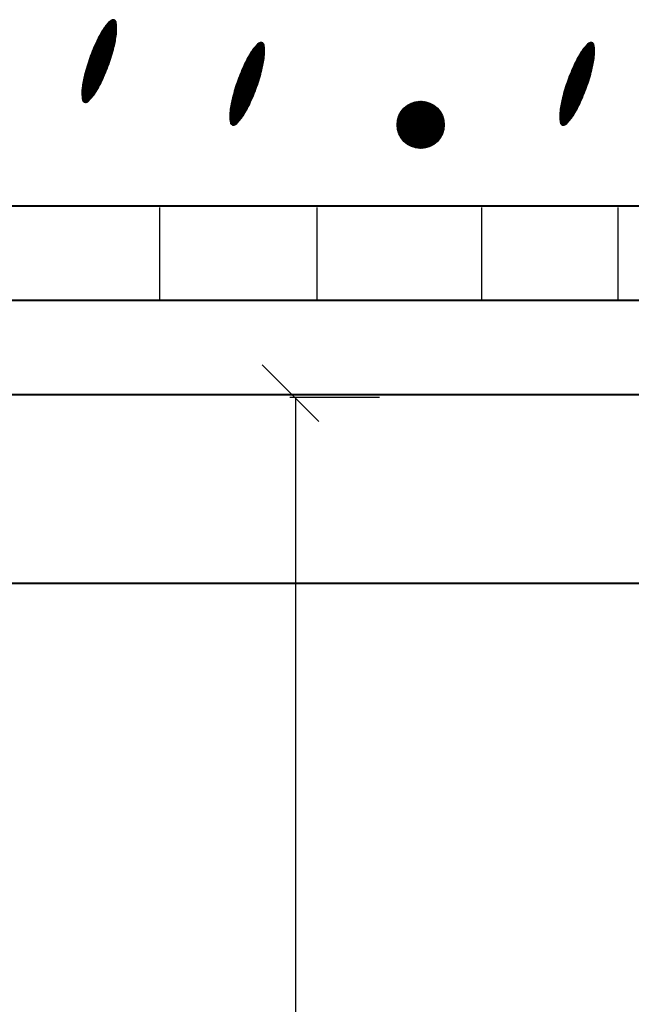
# Model space of a CAD drawing. Header units: millimetres. Extents: x -3143211 to -2549809, y 1060331 to 1394375.
# Tile 72 of 145: x -3021995 to -3020128, y 1103259 to 1106266. Entities that reach past the tile are written whole.
import ezdxf

# ---------------------------------------------------------------- set-up
doc = ezdxf.new("R2010")
doc.units = ezdxf.units.MM
doc.layers.add('8', color=2, linetype='Continuous')
doc.layers.add('размер', color=34, linetype='Continuous')

msp = doc.modelspace()

# ---------------------------------------------------------------- linework, layer by layer
at = {"color": 188}
for p, q in [((-3021699.41784, 1106246.62137), (-3021720.83459, 1106259.46315)), ((-3021699.60838, 1106248.83441), (-3021719.478, 1106260.7485)), ((-3021699.83952, 1106251.07179), (-3021718.09754, 1106262.01954)), ((-3021700.11286, 1106253.33447), (-3021716.69092, 1106263.2749)), ((-3021700.43013, 1106255.62349), (-3021715.05781, 1106264.39445)), ((-3021700.81265, 1106257.95164), (-3021712.96742, 1106265.23981)), ((-3021701.88338, 1106260.69245), (-3021710.04538, 1106265.5865)), ((-3021702.39741, 1106204.33348), (-3021744.25412, 1106229.43133)), ((-3021702.06991, 1106206.23589), (-3021743.3171, 1106230.96826)), ((-3021701.7536, 1106208.14501), (-3021742.37103, 1106232.49977)), ((-3021701.44857, 1106210.06089), (-3021741.41591, 1106234.02586)), ((-3021701.15489, 1106211.98359), (-3021740.45171, 1106235.54649)), ((-3021700.87267, 1106213.91315), (-3021739.47136, 1106237.05745)), ((-3021700.60199, 1106215.84963), (-3021738.46975, 1106238.55565)), ((-3021700.34294, 1106217.79309), (-3021737.44684, 1106240.04109)), ((-3021700.09563, 1106219.74358), (-3021736.40257, 1106241.51372)), ((-3021699.86146, 1106221.70195), (-3021735.33688, 1106242.9735)), ((-3021699.65258, 1106223.67549), (-3021734.24969, 1106244.42039)), ((-3021699.47242, 1106225.66625), (-3021733.14089, 1106245.85432)), ((-3021699.32162, 1106227.67461), (-3021732.01039, 1106247.27524)), ((-3021699.20088, 1106229.70099), (-3021730.85807, 1106248.68308)), ((-3021699.11091, 1106231.74584), (-3021729.68379, 1106250.07775)), ((-3021699.05253, 1106233.80962), (-3021728.4874, 1106251.45916)), ((-3021699.02658, 1106235.89284), (-3021727.26874, 1106252.82722)), ((-3021699.03396, 1106237.99605), (-3021726.02763, 1106254.18182)), ((-3021699.07568, 1106240.11985), (-3021724.76388, 1106255.52285)), ((-3021699.15278, 1106242.26486), (-3021723.47728, 1106256.85017)), ((-3021699.26642, 1106244.43179), (-3021722.1676, 1106258.16365)), ((-3021710.53966, 1106169.33876), (-3021760.33692, 1106199.19788)), ((-3021710.04267, 1106171.13955), (-3021759.57133, 1106200.83761)), ((-3021709.55099, 1106172.94352), (-3021758.79775, 1106202.47255)), ((-3021709.06464, 1106174.75068), (-3021758.01502, 1106204.10199)), ((-3021708.58363, 1106176.56105), (-3021757.22313, 1106205.72595)), ((-3021708.10798, 1106178.37462), (-3021756.42211, 1106207.34443)), ((-3021707.6377, 1106180.19142), (-3021755.61197, 1106208.95745)), ((-3021707.1729, 1106182.01151), (-3021754.79271, 1106210.56499)), ((-3021706.71684, 1106183.83683), (-3021753.96436, 1106212.16709)), ((-3021706.27113, 1106185.66836), (-3021753.12691, 1106213.76373)), ((-3021705.83584, 1106187.50614), (-3021752.28039, 1106215.35493)), ((-3021705.41101, 1106189.35019), (-3021751.4248, 1106216.94069)), ((-3021704.99672, 1106191.20057), (-3021750.56014, 1106218.52101)), ((-3021704.59304, 1106193.05729), (-3021749.68642, 1106220.0959)), ((-3021704.20002, 1106194.92042), (-3021748.80365, 1106221.66537)), ((-3021703.81774, 1106196.78998), (-3021747.91183, 1106223.2294)), ((-3021703.44626, 1106198.66603), (-3021747.01097, 1106224.78802)), ((-3021703.08566, 1106200.54859), (-3021746.10106, 1106226.34121)), ((-3021702.73602, 1106202.43773), (-3021745.18211, 1106227.88898)), ((-3021720.37874, 1106137.46028), (-3021773.28473, 1106169.18343)), ((-3021719.78834, 1106139.20506), (-3021772.60698, 1106170.87583)), ((-3021719.20303, 1106140.95288), (-3021771.9243, 1106172.56528)), ((-3021718.62283, 1106142.70377), (-3021771.23671, 1106174.25177)), ((-3021718.04773, 1106144.45772), (-3021770.5442, 1106175.93532)), ((-3021717.47776, 1106146.21474), (-3021769.84679, 1106177.61593)), ((-3021716.91292, 1106147.97484), (-3021769.14448, 1106179.2936)), ((-3021716.35323, 1106149.73803), (-3021768.43728, 1106180.96834)), ((-3021715.79869, 1106151.5043), (-3021767.72519, 1106182.64014)), ((-3021715.24933, 1106153.27368), (-3021767.00823, 1106184.30903)), ((-3021714.70514, 1106155.04616), (-3021766.28639, 1106185.97499)), ((-3021714.16615, 1106156.82176), (-3021765.55968, 1106187.63803)), ((-3021713.63236, 1106158.60048), (-3021764.82811, 1106189.29815)), ((-3021713.10379, 1106160.38233), (-3021764.09169, 1106190.95537)), ((-3021712.58045, 1106162.16731), (-3021763.35041, 1106192.60968)), ((-3021712.06235, 1106163.95544), (-3021762.60429, 1106194.26108)), ((-3021711.54951, 1106165.74672), (-3021761.85334, 1106195.90958)), ((-3021711.04194, 1106167.54116), (-3021761.09754, 1106197.55518)), ((-3021249.162, 1106146.48195), (-3021287.02976, 1106169.18798)), ((-3021248.90296, 1106148.42541), (-3021286.00685, 1106170.67341)), ((-3021248.65564, 1106150.3759), (-3021284.96258, 1106172.14604)), ((-3021248.42147, 1106152.33427), (-3021283.89689, 1106173.60582)), ((-3021248.21259, 1106154.30781), (-3021282.8097, 1106175.05271)), ((-3021248.03243, 1106156.29857), (-3021281.7009, 1106176.48665)), ((-3021247.88163, 1106158.30694), (-3021280.5704, 1106177.90757)), ((-3021247.76089, 1106160.33332), (-3021279.41808, 1106179.3154)), ((-3021247.67093, 1106162.37816), (-3021278.2438, 1106180.71007)), ((-3021247.61254, 1106164.44194), (-3021277.04741, 1106182.09149)), ((-3021247.58659, 1106166.52516), (-3021275.82875, 1106183.45955)), ((-3021247.59397, 1106168.62838), (-3021274.58764, 1106184.81415)), ((-3021247.63569, 1106170.75217), (-3021273.32389, 1106186.15517)), ((-3021247.71279, 1106172.89719), (-3021272.03729, 1106187.48249)), ((-3021247.82643, 1106175.06411), (-3021270.72761, 1106188.79597)), ((-3021247.97785, 1106177.25369), (-3021269.3946, 1106190.09547)), ((-3021248.16839, 1106179.46673), (-3021268.03801, 1106191.38083)), ((-3021248.39954, 1106181.70411), (-3021266.65755, 1106192.65187)), ((-3021248.67287, 1106183.96679), (-3021265.25093, 1106193.90722)), ((-3021248.99014, 1106186.25582), (-3021263.61782, 1106195.02677)), ((-3021249.37266, 1106188.58396), (-3021261.52743, 1106195.87213)), ((-3021250.44339, 1106191.32477), (-3021258.60539, 1106196.21882)), ((-3020242.10437, 1106146.48195), (-3020279.97213, 1106169.18798)), ((-3020241.84532, 1106148.42541), (-3020278.94922, 1106170.67341)), ((-3020241.59801, 1106150.3759), (-3020277.90495, 1106172.14604)), ((-3020241.36383, 1106152.33427), (-3020276.83926, 1106173.60582)), ((-3020241.15495, 1106154.30781), (-3020275.75206, 1106175.05271)), ((-3020240.9748, 1106156.29857), (-3020274.64327, 1106176.48665)), ((-3020240.824, 1106158.30694), (-3020273.51277, 1106177.90757)), ((-3020240.70325, 1106160.33332), (-3020272.36045, 1106179.3154)), ((-3020240.61329, 1106162.37816), (-3020271.18616, 1106180.71007)), ((-3020240.55491, 1106164.44194), (-3020269.98977, 1106182.09149)), ((-3020240.52895, 1106166.52516), (-3020268.77111, 1106183.45955)), ((-3020240.53634, 1106168.62838), (-3020267.53, 1106184.81415)), ((-3020240.57805, 1106170.75217), (-3020266.26625, 1106186.15517)), ((-3020240.65515, 1106172.89719), (-3020264.97965, 1106187.48249)), ((-3020240.76879, 1106175.06411), (-3020263.66997, 1106188.79597)), ((-3020240.92021, 1106177.25369), (-3020262.33697, 1106190.09547)), ((-3020241.11076, 1106179.46673), (-3020260.98038, 1106191.38083)), ((-3020241.3419, 1106181.70411), (-3020259.59991, 1106192.65187)), ((-3020241.61523, 1106183.96679), (-3020258.1933, 1106193.90722)), ((-3020241.9325, 1106186.25582), (-3020256.56019, 1106195.02677)), ((-3020242.31502, 1106188.58396), (-3020254.4698, 1106195.87213)), ((-3020243.38576, 1106191.32477), (-3020251.54776, 1106196.21882)), ((-3021731.18495, 1106108.26049), (-3021784.04485, 1106139.95601)), ((-3021730.50946, 1106109.95424), (-3021783.45213, 1106141.69939)), ((-3021729.83891, 1106111.65096), (-3021782.85432, 1106143.43972)), ((-3021729.17331, 1106113.35063), (-3021782.25146, 1106145.17702)), ((-3021728.51265, 1106115.05328), (-3021781.64353, 1106146.91129)), ((-3021727.85696, 1106116.75891), (-3021781.03056, 1106148.64253)), ((-3021727.20624, 1106118.46751), (-3021780.41256, 1106150.37075)), ((-3021726.56049, 1106120.1791), (-3021779.78953, 1106152.09595)), ((-3021725.91974, 1106121.89367), (-3021779.16148, 1106153.81815)), ((-3021725.28397, 1106123.61125), (-3021778.52843, 1106155.53735)), ((-3021724.65321, 1106125.33182), (-3021777.89037, 1106157.25355)), ((-3021724.02746, 1106127.05539), (-3021777.24733, 1106158.96675)), ((-3021723.40673, 1106128.78198), (-3021776.5993, 1106160.67697)), ((-3021722.79103, 1106130.51159), (-3021775.9463, 1106162.38421)), ((-3021722.18038, 1106132.24421), (-3021775.28833, 1106164.08847)), ((-3021721.57477, 1106133.97987), (-3021774.62541, 1106165.78976)), ((-3021720.97422, 1106135.71856), (-3021773.95754, 1106167.48808)), ((-3021256.19771, 1106110.82374), (-3021304.17198, 1106139.58977)), ((-3021255.73291, 1106112.64383), (-3021303.35272, 1106141.19732)), ((-3021255.27685, 1106114.46915), (-3021302.52437, 1106142.79941)), ((-3021254.83114, 1106116.30069), (-3021301.68693, 1106144.39605)), ((-3021254.39585, 1106118.13846), (-3021300.8404, 1106145.98725)), ((-3021253.97102, 1106119.98252), (-3021299.98481, 1106147.57301)), ((-3021253.55674, 1106121.83289), (-3021299.12015, 1106149.15333)), ((-3021253.15305, 1106123.68962), (-3021298.24643, 1106150.72823)), ((-3021252.76003, 1106125.55274), (-3021297.36366, 1106152.29769)), ((-3021252.37775, 1106127.42231), (-3021296.47184, 1106153.86173)), ((-3021252.00627, 1106129.29835), (-3021295.57098, 1106155.42034)), ((-3021251.64568, 1106131.18092), (-3021294.66107, 1106156.97354)), ((-3021251.29603, 1106133.07005), (-3021293.74212, 1106158.52131)), ((-3021250.95742, 1106134.9658), (-3021292.81414, 1106160.06366)), ((-3021250.62992, 1106136.86821), (-3021291.87711, 1106161.60059)), ((-3021250.31361, 1106138.77733), (-3021290.93104, 1106163.1321)), ((-3021250.00858, 1106140.69321), (-3021289.97593, 1106164.65818)), ((-3021249.71491, 1106142.61591), (-3021289.01172, 1106166.17882)), ((-3021249.43268, 1106144.54547), (-3021288.03137, 1106167.68977)), ((-3020249.14008, 1106110.82374), (-3020297.11434, 1106139.58977)), ((-3020248.67528, 1106112.64383), (-3020296.29509, 1106141.19732)), ((-3020248.21922, 1106114.46915), (-3020295.46673, 1106142.79941)), ((-3020247.77351, 1106116.30069), (-3020294.62929, 1106144.39605)), ((-3020247.33821, 1106118.13846), (-3020293.78277, 1106145.98725)), ((-3020246.91339, 1106119.98252), (-3020292.92717, 1106147.57301)), ((-3020246.4991, 1106121.83289), (-3020292.06251, 1106149.15333)), ((-3020246.09541, 1106123.68962), (-3020291.1888, 1106150.72823)), ((-3020245.7024, 1106125.55274), (-3020290.30603, 1106152.29769)), ((-3020245.32011, 1106127.42231), (-3020289.41421, 1106153.86173)), ((-3020244.94864, 1106129.29835), (-3020288.51334, 1106155.42034)), ((-3020244.58804, 1106131.18092), (-3020287.60344, 1106156.97354)), ((-3020244.2384, 1106133.07005), (-3020286.68449, 1106158.52131)), ((-3020243.89979, 1106134.9658), (-3020285.7565, 1106160.06366)), ((-3020243.57229, 1106136.86821), (-3020284.81947, 1106161.60059)), ((-3020243.25598, 1106138.77733), (-3020283.8734, 1106163.1321)), ((-3020242.95094, 1106140.69321), (-3020282.91829, 1106164.65818)), ((-3020242.65727, 1106142.61591), (-3020281.95409, 1106166.17882)), ((-3020242.37505, 1106144.54547), (-3020280.97373, 1106167.68977)), ((-3021743.41704, 1106079.91567), (-3021793.33395, 1106109.84653)), ((-3021742.65863, 1106081.5597), (-3021792.82924, 1106111.64269)), ((-3021741.90505, 1106083.20663), (-3021792.31925, 1106113.43568)), ((-3021741.15631, 1106084.85646), (-3021791.804, 1106115.22551)), ((-3021740.41241, 1106086.5092), (-3021791.2835, 1106117.0122)), ((-3021739.67336, 1106088.16483), (-3021790.75776, 1106118.79574)), ((-3021738.93916, 1106089.82338), (-3021790.2268, 1106120.57615)), ((-3021738.20982, 1106091.48485), (-3021789.69062, 1106122.35344)), ((-3021737.48534, 1106093.14922), (-3021789.14925, 1106124.12761)), ((-3021736.76573, 1106094.81652), (-3021788.60269, 1106125.89867)), ((-3021736.051, 1106096.48674), (-3021788.05095, 1106127.66662)), ((-3021735.34115, 1106098.15989), (-3021787.49405, 1106129.43148)), ((-3021734.63619, 1106099.83598), (-3021786.932, 1106131.19325)), ((-3021733.93612, 1106101.51499), (-3021786.3648, 1106132.95194)), ((-3021733.24096, 1106103.19695), (-3021785.79248, 1106134.70756)), ((-3021732.55071, 1106104.88184), (-3021785.21504, 1106136.4601)), ((-3021731.86537, 1106106.56969), (-3021784.6325, 1106138.20958)), ((-3021265.47293, 1106078.60716), (-3021317.70449, 1106109.92592)), ((-3021264.91324, 1106080.37035), (-3021316.99729, 1106111.60066)), ((-3021264.3587, 1106082.13663), (-3021316.28521, 1106113.27247)), ((-3021263.80934, 1106083.906), (-3021315.56824, 1106114.94135)), ((-3021263.26515, 1106085.67849), (-3021314.8464, 1106116.60731)), ((-3021262.72616, 1106087.45408), (-3021314.11969, 1106118.27035)), ((-3021262.19237, 1106089.2328), (-3021313.38812, 1106119.93048)), ((-3021261.6638, 1106091.01465), (-3021312.6517, 1106121.58769)), ((-3021261.14046, 1106092.79963), (-3021311.91043, 1106123.242)), ((-3021260.62236, 1106094.58776), (-3021311.16431, 1106124.8934)), ((-3021260.10952, 1106096.37904), (-3021310.41335, 1106126.5419)), ((-3021259.60195, 1106098.17348), (-3021309.65756, 1106128.1875)), ((-3021259.09967, 1106099.97109), (-3021308.89693, 1106129.83021)), ((-3021258.60268, 1106101.77187), (-3021308.13134, 1106131.46993)), ((-3021258.111, 1106103.57584), (-3021307.35777, 1106133.10487)), ((-3021257.62465, 1106105.383), (-3021306.57503, 1106134.73432)), ((-3021257.14365, 1106107.19337), (-3021305.78314, 1106136.35828)), ((-3021256.66799, 1106109.00695), (-3021304.98212, 1106137.97676)), ((-3020258.4153, 1106078.60716), (-3020310.64686, 1106109.92592)), ((-3020257.85561, 1106080.37035), (-3020309.93966, 1106111.60066)), ((-3020257.30107, 1106082.13663), (-3020309.22757, 1106113.27247)), ((-3020256.7517, 1106083.906), (-3020308.5106, 1106114.94135)), ((-3020256.20752, 1106085.67849), (-3020307.78876, 1106116.60731)), ((-3020255.66852, 1106087.45408), (-3020307.06206, 1106118.27035)), ((-3020255.13473, 1106089.2328), (-3020306.33049, 1106119.93048)), ((-3020254.60616, 1106091.01465), (-3020305.59406, 1106121.58769)), ((-3020254.08282, 1106092.79963), (-3020304.85279, 1106123.242)), ((-3020253.56473, 1106094.58776), (-3020304.10667, 1106124.8934)), ((-3020253.05189, 1106096.37904), (-3020303.35571, 1106126.5419)), ((-3020252.54432, 1106098.17348), (-3020302.59992, 1106128.1875)), ((-3020252.04203, 1106099.97109), (-3020301.8393, 1106129.83021)), ((-3020251.54504, 1106101.77187), (-3020301.0737, 1106131.46993)), ((-3020251.05337, 1106103.57584), (-3020300.30013, 1106133.10487)), ((-3020250.56702, 1106105.383), (-3020299.51739, 1106134.73432)), ((-3020250.08601, 1106107.19337), (-3020298.72551, 1106136.35828)), ((-3020249.61036, 1106109.00695), (-3020297.92449, 1106137.97676)), ((-3021757.58397, 1106052.73101), (-3021800.85357, 1106078.67605)), ((-3021756.6782, 1106054.28669), (-3021800.48798, 1106080.55563)), ((-3021755.78148, 1106055.84779), (-3021800.11154, 1106082.42869)), ((-3021754.89381, 1106057.41431), (-3021799.72433, 1106084.2953)), ((-3021754.01519, 1106058.98626), (-3021799.32641, 1106086.15549)), ((-3021753.14562, 1106060.56364), (-3021798.91786, 1106088.0093)), ((-3021752.28511, 1106062.14646), (-3021798.49873, 1106089.85677)), ((-3021751.43368, 1106063.73471), (-3021798.0691, 1106091.69795)), ((-3021750.59131, 1106065.3284), (-3021797.62903, 1106093.53286)), ((-3021749.75803, 1106066.92754), (-3021797.17857, 1106095.36154)), ((-3021748.93385, 1106068.53213), (-3021796.71795, 1106097.18413)), ((-3021748.11877, 1106070.14218), (-3021796.25058, 1106099.00267)), ((-3021747.3128, 1106071.7577), (-3021795.77783, 1106100.818)), ((-3021746.51597, 1106073.37869), (-3021795.29972, 1106102.6301)), ((-3021745.72827, 1106075.00516), (-3021794.81627, 1106104.439)), ((-3021744.94973, 1106076.63713), (-3021794.32747, 1106106.2447)), ((-3021744.18028, 1106078.27453), (-3021793.83336, 1106108.0472)), ((-3021276.41697, 1106047.39123), (-3021329.59058, 1106079.27485)), ((-3021275.76625, 1106049.09983), (-3021328.97257, 1106081.00307)), ((-3021275.12051, 1106050.81142), (-3021328.34954, 1106082.72828)), ((-3021274.47975, 1106052.526), (-3021327.72149, 1106084.45048)), ((-3021273.84398, 1106054.24357), (-3021327.08844, 1106086.16967)), ((-3021273.21322, 1106055.96414), (-3021326.45038, 1106087.88587)), ((-3021272.58747, 1106057.68772), (-3021325.80734, 1106089.59908)), ((-3021271.96674, 1106059.41431), (-3021325.15931, 1106091.3093)), ((-3021271.35104, 1106061.14391), (-3021324.50631, 1106093.01653)), ((-3021270.74039, 1106062.87654), (-3021323.84835, 1106094.72079)), ((-3021270.13478, 1106064.61219), (-3021323.18542, 1106096.42208)), ((-3021269.53423, 1106066.35088), (-3021322.51755, 1106098.1204)), ((-3021268.93875, 1106068.09261), (-3021321.84474, 1106099.81576)), ((-3021268.34835, 1106069.83738), (-3021321.16699, 1106101.50816)), ((-3021267.76305, 1106071.58521), (-3021320.48432, 1106103.1976)), ((-3021267.18284, 1106073.33609), (-3021319.79672, 1106104.8841)), ((-3021266.60774, 1106075.09004), (-3021319.10422, 1106106.56764)), ((-3021266.03777, 1106076.84706), (-3021318.4068, 1106108.24825)), ((-3020269.35934, 1106047.39123), (-3020322.53294, 1106079.27485)), ((-3020268.70862, 1106049.09983), (-3020321.91494, 1106081.00307)), ((-3020268.06287, 1106050.81142), (-3020321.29191, 1106082.72828)), ((-3020267.42211, 1106052.526), (-3020320.66386, 1106084.45048)), ((-3020266.78635, 1106054.24357), (-3020320.0308, 1106086.16967)), ((-3020266.15559, 1106055.96414), (-3020319.39275, 1106087.88587)), ((-3020265.52984, 1106057.68772), (-3020318.7497, 1106089.59908)), ((-3020264.90911, 1106059.41431), (-3020318.10168, 1106091.3093)), ((-3020264.29341, 1106061.14391), (-3020317.44868, 1106093.01653)), ((-3020263.68275, 1106062.87654), (-3020316.79071, 1106094.72079)), ((-3020263.07714, 1106064.61219), (-3020316.12779, 1106096.42208)), ((-3020262.4766, 1106066.35088), (-3020315.45992, 1106098.1204)), ((-3020261.88112, 1106068.09261), (-3020314.7871, 1106099.81576)), ((-3020261.29072, 1106069.83738), (-3020314.10935, 1106101.50816)), ((-3020260.70541, 1106071.58521), (-3020313.42668, 1106103.1976)), ((-3020260.1252, 1106073.33609), (-3020312.73909, 1106104.8841)), ((-3020259.55011, 1106075.09004), (-3020312.04658, 1106106.56764)), ((-3020258.98014, 1106076.84706), (-3020311.34917, 1106108.24825)), ((-3021772.71427, 1106030.32157), (-3021804.85069, 1106049.59101)), ((-3021771.57196, 1106031.73542), (-3021804.71608, 1106051.60908)), ((-3021770.45143, 1106033.16231), (-3021804.55175, 1106053.60933)), ((-3021769.35254, 1106034.60219), (-3021804.35835, 1106055.59215)), ((-3021768.27521, 1106036.05499), (-3021804.13654, 1106057.55793)), ((-3021767.21935, 1106037.52067), (-3021803.89562, 1106059.51226)), ((-3021766.18488, 1106038.99917), (-3021803.64292, 1106061.45952)), ((-3021765.17173, 1106040.49046), (-3021803.37853, 1106063.39978)), ((-3021764.17987, 1106041.99451), (-3021803.10255, 1106065.33308)), ((-3021763.20841, 1106043.51079), (-3021802.81507, 1106067.25949)), ((-3021762.24839, 1106045.03394), (-3021802.51618, 1106069.17905)), ((-3021761.29743, 1106046.56251), (-3021802.20596, 1106071.09183)), ((-3021760.3555, 1106048.09651), (-3021801.88452, 1106072.99787)), ((-3021759.42261, 1106049.63592), (-3021801.55191, 1106074.89722)), ((-3021758.49877, 1106051.18075), (-3021801.20824, 1106076.78993)), ((-3021288.23337, 1106018.79716), (-3021339.31777, 1106049.42806)), ((-3021287.49917, 1106020.45571), (-3021338.78681, 1106051.20848)), ((-3021286.76983, 1106022.11717), (-3021338.25063, 1106052.98576)), ((-3021286.04535, 1106023.78155), (-3021337.70926, 1106054.75993)), ((-3021285.32574, 1106025.44885), (-3021337.1627, 1106056.53099)), ((-3021284.61101, 1106027.11907), (-3021336.61096, 1106058.29895)), ((-3021283.90116, 1106028.79222), (-3021336.05406, 1106060.06381)), ((-3021283.1962, 1106030.4683), (-3021335.49201, 1106061.82558)), ((-3021282.49614, 1106032.14732), (-3021334.92481, 1106063.58427)), ((-3021281.80097, 1106033.82927), (-3021334.35249, 1106065.33988)), ((-3021281.11072, 1106035.51417), (-3021333.77505, 1106067.09242)), ((-3021280.42538, 1106037.20201), (-3021333.19251, 1106068.84191)), ((-3021279.74496, 1106038.89281), (-3021332.60487, 1106070.58833)), ((-3021279.06947, 1106040.58657), (-3021332.01214, 1106072.33171)), ((-3021278.39892, 1106042.28328), (-3021331.41434, 1106074.07205)), ((-3021277.73332, 1106043.98296), (-3021330.81147, 1106075.80934)), ((-3021277.07267, 1106045.68561), (-3021330.20354, 1106077.54361)), ((-3020281.17573, 1106018.79716), (-3020332.26014, 1106049.42806)), ((-3020280.44154, 1106020.45571), (-3020331.72917, 1106051.20848)), ((-3020279.71219, 1106022.11717), (-3020331.193, 1106052.98576)), ((-3020278.98772, 1106023.78155), (-3020330.65162, 1106054.75993)), ((-3020278.26811, 1106025.44885), (-3020330.10506, 1106056.53099)), ((-3020277.55338, 1106027.11907), (-3020329.55332, 1106058.29895)), ((-3020276.84353, 1106028.79222), (-3020328.99642, 1106060.06381)), ((-3020276.13857, 1106030.4683), (-3020328.43437, 1106061.82558)), ((-3020275.4385, 1106032.14732), (-3020327.86718, 1106063.58427)), ((-3020274.74334, 1106033.82927), (-3020327.29486, 1106065.33988)), ((-3020274.05308, 1106035.51417), (-3020326.71742, 1106067.09242)), ((-3020273.36774, 1106037.20201), (-3020326.13487, 1106068.84191)), ((-3020272.68732, 1106038.89281), (-3020325.54723, 1106070.58833)), ((-3020272.01184, 1106040.58657), (-3020324.9545, 1106072.33171)), ((-3020271.34129, 1106042.28328), (-3020324.3567, 1106074.07205)), ((-3020270.67568, 1106043.98296), (-3020323.75383, 1106075.80934)), ((-3020270.01503, 1106045.68561), (-3020323.14591, 1106077.54361)), ((-3021777.50395, 1106024.79839), (-3021805.07674, 1106041.33141)), ((-3021776.27315, 1106026.15917), (-3021805.06873, 1106043.4254)), ((-3021778.75729, 1106023.45113), (-3021805.05089, 1106039.21713)), ((-3021775.06471, 1106027.53336), (-3021805.02781, 1106045.49964)), ((-3021780.0334, 1106022.11751), (-3021804.99014, 1106037.08192)), ((-3021773.87847, 1106028.92086), (-3021804.95485, 1106047.55468)), ((-3021781.33247, 1106020.79767), (-3021804.8934, 1106034.92512)), ((-3021782.65475, 1106019.49174), (-3021804.75945, 1106032.74602)), ((-3021784.0005, 1106018.19989), (-3021804.58701, 1106030.54384)), ((-3021785.36999, 1106016.92227), (-3021804.37466, 1106028.31773)), ((-3021786.76351, 1106015.65905), (-3021804.12087, 1106026.06676)), ((-3021788.24976, 1106014.45144), (-3021803.82396, 1106023.78995)), ((-3021790.10791, 1106013.46683), (-3021803.4821, 1106021.48618)), ((-3021792.56287, 1106012.84008), (-3021802.86623, 1106019.01811)), ((-3021301.70563, 1105991.19597), (-3021347.47787, 1106018.64163)), ((-3021300.84513, 1105992.77878), (-3021347.05875, 1106020.4891)), ((-3021299.99369, 1105994.36703), (-3021346.62912, 1106022.33027)), ((-3021299.15132, 1105995.96072), (-3021346.18904, 1106024.16518)), ((-3021298.31805, 1105997.55986), (-3021345.73858, 1106025.99386)), ((-3021297.49386, 1105999.16446), (-3021345.27796, 1106027.81645)), ((-3021296.67878, 1106000.77451), (-3021344.81059, 1106029.635)), ((-3021295.87281, 1106002.39002), (-3021344.33785, 1106031.45032)), ((-3021295.07598, 1106004.01101), (-3021343.85974, 1106033.26242)), ((-3021294.28828, 1106005.63749), (-3021343.37628, 1106035.07132)), ((-3021293.50974, 1106007.26945), (-3021342.88749, 1106036.87702)), ((-3021292.74029, 1106008.90686), (-3021342.39337, 1106038.67953)), ((-3021291.97705, 1106010.548), (-3021341.89396, 1106040.47886)), ((-3021291.21864, 1106012.19203), (-3021341.38925, 1106042.27501)), ((-3021290.46506, 1106013.83896), (-3021340.87926, 1106044.068)), ((-3021289.71632, 1106015.48879), (-3021340.36401, 1106045.85783)), ((-3021288.97242, 1106017.14152), (-3021339.84351, 1106047.64452)), ((-3020294.648, 1105991.19597), (-3020340.42024, 1106018.64163)), ((-3020293.78749, 1105992.77878), (-3020340.00111, 1106020.4891)), ((-3020292.93605, 1105994.36703), (-3020339.57148, 1106022.33027)), ((-3020292.09369, 1105995.96072), (-3020339.13141, 1106024.16518)), ((-3020291.26041, 1105997.55986), (-3020338.68095, 1106025.99386)), ((-3020290.43623, 1105999.16446), (-3020338.22032, 1106027.81645)), ((-3020289.62115, 1106000.77451), (-3020337.75296, 1106029.635)), ((-3020288.81518, 1106002.39002), (-3020337.28021, 1106031.45032)), ((-3020288.01834, 1106004.01101), (-3020336.8021, 1106033.26242)), ((-3020287.23065, 1106005.63749), (-3020336.31864, 1106035.07132)), ((-3020286.45211, 1106007.26945), (-3020335.82985, 1106036.87702)), ((-3020285.68265, 1106008.90686), (-3020335.33574, 1106038.67953)), ((-3020284.91942, 1106010.548), (-3020334.83632, 1106040.47886)), ((-3020284.16101, 1106012.19203), (-3020334.33161, 1106042.27501)), ((-3020283.40743, 1106013.83896), (-3020333.82163, 1106044.068)), ((-3020282.65869, 1106015.48879), (-3020333.30638, 1106045.85783)), ((-3020281.91479, 1106017.14152), (-3020332.78588, 1106047.64452)), ((-3021796.7225, 1106013.23546), (-3021800.55791, 1106015.53522)), ((-3021316.83522, 1105966.68732), (-3021352.69655, 1105988.19026)), ((-3021315.77936, 1105968.15299), (-3021352.45563, 1105990.14459)), ((-3021314.74489, 1105969.63149), (-3021352.20293, 1105992.09185)), ((-3021313.73175, 1105971.12278), (-3021351.93854, 1105994.0321)), ((-3021312.73988, 1105972.62683), (-3021351.66256, 1105995.9654)), ((-3021311.76842, 1105974.14312), (-3021351.37508, 1105997.89181)), ((-3021310.80841, 1105975.66626), (-3021351.07619, 1105999.81138)), ((-3021309.85744, 1105977.19484), (-3021350.76598, 1106001.72415)), ((-3021308.91551, 1105978.72883), (-3021350.44453, 1106003.63019)), ((-3021307.98263, 1105980.26824), (-3021350.11193, 1106005.52955)), ((-3021307.05878, 1105981.81308), (-3021349.76825, 1106007.42226)), ((-3021306.14398, 1105983.36333), (-3021349.41358, 1106009.30838)), ((-3021305.23821, 1105984.91901), (-3021349.04799, 1106011.18795)), ((-3021304.34149, 1105986.48011), (-3021348.67155, 1106013.06102)), ((-3021303.45382, 1105988.04664), (-3021348.28434, 1106014.92763)), ((-3021302.5752, 1105989.61859), (-3021347.88642, 1106016.78781)), ((-3020843.16628, 1105944.91689), (-3020771.38335, 1106016.69981)), ((-3020843.13009, 1105942.40749), (-3020768.87395, 1106016.66363)), ((-3020843.11147, 1105947.51728), (-3020773.98374, 1106016.64501)), ((-3020843.01173, 1105939.98026), (-3020766.44673, 1106016.54527)), ((-3020842.95473, 1105950.2196), (-3020776.68607, 1106016.48827)), ((-3020842.81843, 1105937.62798), (-3020764.09444, 1106016.35197)), ((-3020842.68223, 1105953.03769), (-3020779.50415, 1106016.21577)), ((-3020842.5562, 1105935.34463), (-3020761.81109, 1106016.08974)), ((-3020842.27603, 1105955.98947), (-3020782.45593, 1106015.80957)), ((-3020842.23009, 1105933.12515), (-3020759.59161, 1106015.76363)), ((-3020841.84441, 1105930.96525), (-3020757.43171, 1106015.37795)), ((-3020841.71215, 1105959.09893), (-3020785.5654, 1106015.24569)), ((-3020841.40284, 1105928.86123), (-3020755.3277, 1106014.93638)), ((-3020840.95726, 1105962.39941), (-3020788.86588, 1106014.4908)), ((-3020840.90856, 1105926.80993), (-3020753.27639, 1106014.4421)), ((-3020840.36433, 1105924.80857), (-3020751.27504, 1106013.89787)), ((-3020839.96254, 1105965.93972), (-3020792.40619, 1106013.49607)), ((-3020839.77257, 1105922.85475), (-3020749.32121, 1106013.30611)), ((-3020839.1354, 1105920.94634), (-3020747.4128, 1106012.66893)), ((-3020838.65114, 1105969.7967), (-3020796.26317, 1106012.18468)), ((-3020838.45467, 1105919.08148), (-3020745.54794, 1106011.98821)), ((-3020837.73204, 1105917.25853), (-3020743.72499, 1106011.26558)), ((-3020836.96897, 1105915.47602), (-3020741.94248, 1106010.5025)), ((-3020836.88838, 1105974.10505), (-3020800.57151, 1106010.42191)), ((-3020836.16673, 1105913.73267), (-3020740.19914, 1106009.70026)), ((-3020835.32647, 1105912.02735), (-3020738.49381, 1106008.86001)), ((-3020834.44921, 1105910.35903), (-3020736.82549, 1106007.98274)), ((-3020834.39135, 1105979.14766), (-3020805.61413, 1106007.92488)), ((-3020833.53583, 1105908.72682), (-3020735.19328, 1106007.06936)), ((-3020832.58712, 1105907.12994), (-3020733.5964, 1106006.12066)), ((-3020831.60378, 1105905.5677), (-3020732.03416, 1106005.13732)), ((-3020830.5864, 1105904.0395), (-3020730.50596, 1106004.11993)), ((-3020830.28084, 1105985.80376), (-3020812.27022, 1106003.81438)), ((-3020829.5355, 1105902.54481), (-3020729.01127, 1106003.06904)), ((-3020828.45153, 1105901.0832), (-3020727.54966, 1106001.98506)), ((-3020827.33485, 1105899.65429), (-3020726.12076, 1106000.86838)), ((-3020826.18577, 1105898.25779), (-3020724.72425, 1105999.7193)), ((-3020825.00452, 1105896.89346), (-3020723.35992, 1105998.53805)), ((-3020823.79127, 1105895.56111), (-3020722.02758, 1105997.32481)), ((-3020822.54615, 1105894.26065), (-3020720.72711, 1105996.07969)), ((-3020821.2692, 1105892.99202), (-3020719.45848, 1105994.80274)), ((-3020819.96041, 1105891.75522), (-3020718.22169, 1105993.49395)), ((-3020818.61972, 1105890.55033), (-3020717.01679, 1105992.15326)), ((-3020817.24699, 1105889.37747), (-3020715.84393, 1105990.78053)), ((-3020815.84205, 1105888.23683), (-3020714.7033, 1105989.37558)), ((-3020309.77759, 1105966.68732), (-3020345.63891, 1105988.19026)), ((-3020308.72173, 1105968.15299), (-3020345.398, 1105990.14459)), ((-3020307.68725, 1105969.63149), (-3020345.14529, 1105992.09185)), ((-3020306.67411, 1105971.12278), (-3020344.88091, 1105994.0321)), ((-3020305.68225, 1105972.62683), (-3020344.60492, 1105995.9654)), ((-3020304.71079, 1105974.14312), (-3020344.31744, 1105997.89181)), ((-3020303.75077, 1105975.66626), (-3020344.01855, 1105999.81138)), ((-3020302.7998, 1105977.19484), (-3020343.70834, 1106001.72415)), ((-3020301.85788, 1105978.72883), (-3020343.38689, 1106003.63019)), ((-3020300.92499, 1105980.26824), (-3020343.05429, 1106005.52955)), ((-3020300.00115, 1105981.81308), (-3020342.71061, 1106007.42226)), ((-3020299.08634, 1105983.36333), (-3020342.35594, 1106009.30838)), ((-3020298.18058, 1105984.91901), (-3020341.99035, 1106011.18795)), ((-3020297.28386, 1105986.48011), (-3020341.61391, 1106013.06102)), ((-3020296.39619, 1105988.04664), (-3020341.2267, 1106014.92763)), ((-3020295.51756, 1105989.61859), (-3020340.82879, 1106016.78781)), ((-3021326.06396, 1105955.43071), (-3021353.63676, 1105971.96374)), ((-3021324.83316, 1105956.79149), (-3021353.62875, 1105974.05772)), ((-3021327.31731, 1105954.08345), (-3021353.6109, 1105969.84945)), ((-3021323.62473, 1105958.16569), (-3021353.58782, 1105976.13197)), ((-3021328.59341, 1105952.74983), (-3021353.55015, 1105967.71424)), ((-3021322.43849, 1105959.55318), (-3021353.51487, 1105978.18701)), ((-3021329.89248, 1105951.42999), (-3021353.45341, 1105965.55744)), ((-3021321.27428, 1105960.9539), (-3021353.4107, 1105980.22333)), ((-3021331.21477, 1105950.12407), (-3021353.31946, 1105963.37834)), ((-3021320.13198, 1105962.36774), (-3021353.27609, 1105982.24141)), ((-3021332.56051, 1105948.83221), (-3021353.14702, 1105961.17616)), ((-3021319.01144, 1105963.79463), (-3021353.11176, 1105984.24165)), ((-3021333.93, 1105947.55459), (-3021352.93467, 1105958.95005)), ((-3021317.91255, 1105965.23451), (-3021352.91836, 1105986.22447)), ((-3020814.40462, 1105887.12867), (-3020713.59514, 1105987.93816)), ((-3020812.9344, 1105886.05331), (-3020712.51977, 1105986.46794)), ((-3020811.431, 1105885.01113), (-3020711.47759, 1105984.96454)), ((-3020809.89395, 1105884.00259), (-3020710.46905, 1105983.42749)), ((-3020808.32272, 1105883.02824), (-3020709.4947, 1105981.85625)), ((-3020806.71667, 1105882.0887), (-3020708.55516, 1105980.25021)), ((-3020805.07511, 1105881.18468), (-3020707.65115, 1105978.60864)), ((-3020803.3972, 1105880.317), (-3020706.78347, 1105976.93074)), ((-3020801.68204, 1105879.48658), (-3020705.95305, 1105975.21558)), ((-3020799.92857, 1105878.69446), (-3020705.16093, 1105973.46211)), ((-3020798.13562, 1105877.94183), (-3020704.40829, 1105971.66916)), ((-3020796.30186, 1105877.23001), (-3020703.69647, 1105969.8354)), ((-3020794.42578, 1105876.5605), (-3020703.02696, 1105967.95932)), ((-3020792.50569, 1105875.93501), (-3020702.40147, 1105966.03923)), ((-3020790.53966, 1105875.35546), (-3020701.82192, 1105964.07319)), ((-3020788.52549, 1105874.82404), (-3020701.29051, 1105962.05902)), ((-3020786.46069, 1105874.34326), (-3020700.80972, 1105959.99422)), ((-3020319.00632, 1105955.43071), (-3020346.57912, 1105971.96374)), ((-3020317.77552, 1105956.79149), (-3020346.57111, 1105974.05772)), ((-3020320.25967, 1105954.08345), (-3020346.55327, 1105969.84945)), ((-3020316.56709, 1105958.16569), (-3020346.53019, 1105976.13197)), ((-3020321.53577, 1105952.74983), (-3020346.49252, 1105967.71424)), ((-3020315.38085, 1105959.55318), (-3020346.45723, 1105978.18701)), ((-3020322.83485, 1105951.42999), (-3020346.39577, 1105965.55744)), ((-3020314.21665, 1105960.9539), (-3020346.35307, 1105980.22333)), ((-3020324.15713, 1105950.12407), (-3020346.26183, 1105963.37834)), ((-3020313.07434, 1105962.36774), (-3020346.21846, 1105982.24141)), ((-3020325.50288, 1105948.83221), (-3020346.08939, 1105961.17616)), ((-3020311.9538, 1105963.79463), (-3020346.05413, 1105984.24165)), ((-3020326.87237, 1105947.55459), (-3020345.87704, 1105958.95005)), ((-3020310.85492, 1105965.23451), (-3020345.86073, 1105986.22447)), ((-3021335.32352, 1105946.29138), (-3021352.68088, 1105956.69909)), ((-3021336.80977, 1105945.08377), (-3021352.38397, 1105954.42227)), ((-3021338.66792, 1105944.09915), (-3021352.04211, 1105952.1185)), ((-3021341.12289, 1105943.4724), (-3021351.42624, 1105949.65043)), ((-3021345.28251, 1105943.86778), (-3021349.11792, 1105946.16755)), ((-3020784.34239, 1105873.91597), (-3020700.38243, 1105957.87593)), ((-3020782.16729, 1105873.54549), (-3020700.01195, 1105955.70083)), ((-3020779.93156, 1105873.23563), (-3020699.7021, 1105953.46509)), ((-3020777.63071, 1105872.9909), (-3020699.45736, 1105951.16425)), ((-3020775.25946, 1105872.81656), (-3020699.28303, 1105948.793)), ((-3020772.81151, 1105872.71893), (-3020699.1854, 1105946.34504)), ((-3020770.27925, 1105872.70561), (-3020699.17207, 1105943.81278)), ((-3020767.65336, 1105872.78591), (-3020699.25237, 1105941.1869)), ((-3020764.92226, 1105872.97143), (-3020699.43789, 1105938.45579)), ((-3020762.07116, 1105873.27695), (-3020699.74341, 1105935.60469)), ((-3020759.08077, 1105873.72174), (-3020700.18821, 1105932.61431)), ((-3020755.92508, 1105874.33185), (-3020700.79832, 1105929.45862)), ((-3020328.26589, 1105946.29138), (-3020345.62325, 1105956.69909)), ((-3020329.75214, 1105945.08377), (-3020345.32634, 1105954.42227)), ((-3020331.61029, 1105944.09915), (-3020344.98448, 1105952.1185)), ((-3020334.06525, 1105943.4724), (-3020344.3686, 1105949.65043)), ((-3020338.22488, 1105943.86778), (-3020342.06029, 1105946.16755)), ((-3020752.56746, 1105875.14389), (-3020701.61036, 1105926.10099)), ((-3020748.95338, 1105876.21238), (-3020702.67885, 1105922.48692)), ((-3020744.99496, 1105877.62522), (-3020704.09168, 1105918.5285)), ((-3020740.53222, 1105879.54237), (-3020706.00884, 1105914.06576)), ((-3020735.20465, 1105882.32436), (-3020708.79082, 1105908.73819)), ((-3020727.62705, 1105887.35638), (-3020713.82284, 1105901.16059))]:
    msp.add_line(p, q, dxfattribs=at)
at = {"lineweight": 40}
for p, q in [((-3026114.44127, 1105697.53908), (-3019046.40657, 1105697.53908)), ((-3026114.44127, 1105409.53908), (-3019046.40657, 1105409.53908)), ((-3026114.44127, 1105121.53908), (-3019046.40657, 1105121.53908)), ((-3026114.44127, 1104545.53908), (-3019046.40657, 1104545.53908))]:
    msp.add_line(p, q, dxfattribs=at)
at = {"color": 188, "linetype": 'ByBlock'}
for p, q in [((-3020980.47789, 1105697.53908), (-3021149.67789, 1105697.53908)), ((-3020804.43858, 1105697.53908), (-3020631.27789, 1105697.53908)), ((-3021082.29324, 1105039.04259), (-3021255.09324, 1105211.84259)), ((-3019136.40657, 1105121.53908), (-3021153.63858, 1105121.53908)), ((-3020804.43858, 1105121.53908), (-3020631.27789, 1105121.53908))]:
    msp.add_line(p, q, dxfattribs=at)
at = {"layer": '8', "color": 188}
for p, q in [((-3021568.63848, 1105692.07349), (-3021568.63848, 1105409.53908)), ((-3021087.8045, 1105692.07349), (-3021087.8045, 1105409.53908)), ((-3020585.11519, 1105692.07349), (-3020585.11519, 1105409.53908)), ((-3020169.84915, 1105692.07349), (-3020169.84915, 1105409.53908))]:
    msp.add_line(p, q, dxfattribs=at)
msp.add_circle((-3020771.1666, 1105944.70014), 72, dxfattribs=at)
for centre, radius, start, end in [((-3021630.00704, 1106164.96023), 131.0742, 131.49688885, 147.48478058), ((-3021710.36574, 1106255.79916), 9.79258, 70.33034797, 131.49688885), ((-3021710.36574, 1106255.79916), 9.79258, 9.16380704, 70.33034797), ((-3021481.33625, 1106070.19096), 307.38137, 147.48478058, 154.93456893), ((-3021830.09944, 1106236.48414), 131.0742, 353.17591533, 9.16380704), ((-3021229.36161, 1105952.34275), 585.55293, 154.93456893, 160.33034795), ((-3022005.15759, 1106257.4332), 307.38137, 345.72612698, 353.17591533), ((-3022274.74151, 1106326.01837), 585.55293, 340.33034795, 345.72612698), ((-3021178.56705, 1106095.59256), 131.0742, 131.49688885, 147.48478058), ((-3021258.92575, 1106186.43148), 9.79258, 70.33034797, 131.49688885), ((-3021258.92575, 1106186.43148), 9.79258, 9.16380704, 70.33034797), ((-3021378.65945, 1106167.11646), 131.0742, 353.17591533, 9.16380704), ((-3020171.50941, 1106095.59256), 131.0742, 131.49688885, 147.48478058), ((-3020251.86811, 1106186.43148), 9.79258, 70.33034797, 131.49688885), ((-3020251.86811, 1106186.43148), 9.79258, 9.16380704, 70.33034797), ((-3020371.60182, 1106167.11646), 131.0742, 353.17591533, 9.16380704), ((-3021229.36161, 1105952.34275), 585.55293, 160.33034795, 165.72612698), ((-3021029.89626, 1106000.82329), 307.38137, 147.48478058, 154.93456893), ((-3021553.7176, 1106188.06552), 307.38137, 345.72612698, 353.17591533), ((-3020022.83862, 1106000.82329), 307.38137, 147.48478058, 154.93456893), ((-3020546.65997, 1106188.06552), 307.38137, 345.72612698, 353.17591533), ((-3022274.74151, 1106326.01837), 585.55293, 334.93456893, 340.33034795), ((-3020777.92162, 1105882.97508), 585.55293, 154.93456893, 160.33034795), ((-3021823.30152, 1106256.6507), 585.55293, 340.33034795, 345.72612698), ((-3019770.86399, 1105882.97508), 585.55293, 154.93456893, 160.33034795), ((-3020816.24389, 1106256.6507), 585.55293, 340.33034795, 345.72612698), ((-3021498.94553, 1106020.92793), 307.38137, 165.72612698, 173.17591533), ((-3020777.92162, 1105882.97508), 585.55293, 160.33034795, 165.72612698), ((-3019770.86399, 1105882.97508), 585.55293, 160.33034795, 165.72612698), ((-3021674.00368, 1106041.87699), 131.0742, 173.17591533, 189.16380704), ((-3022022.76688, 1106208.17016), 307.38137, 327.48478058, 334.93456893), ((-3021823.30152, 1106256.6507), 585.55293, 334.93456893, 340.33034795), ((-3020816.24389, 1106256.6507), 585.55293, 334.93456893, 340.33034795), ((-3021793.73739, 1106022.56197), 9.79258, 189.16380704, 250.33034797), ((-3021874.09608, 1106113.40089), 131.0742, 311.49688885, 327.48478058), ((-3021047.50554, 1105951.56026), 307.38137, 165.72612698, 173.17591533), ((-3020040.44791, 1105951.56026), 307.38137, 165.72612698, 173.17591533), ((-3021793.73739, 1106022.56197), 9.79258, 250.33034797, 311.49688885), ((-3021571.32689, 1106138.80249), 307.38137, 327.48478058, 334.93456893), ((-3020564.26925, 1106138.80249), 307.38137, 327.48478058, 334.93456893), ((-3021222.56369, 1105972.50931), 131.0742, 173.17591533, 189.16380704), ((-3021422.6561, 1106044.03322), 131.0742, 311.49688885, 327.48478058), ((-3020215.50606, 1105972.50931), 131.0742, 173.17591533, 189.16380704), ((-3020415.59846, 1106044.03322), 131.0742, 311.49688885, 327.48478058), ((-3021342.2974, 1105953.19429), 9.79258, 189.16380704, 250.33034797), ((-3021342.2974, 1105953.19429), 9.79258, 250.33034797, 311.49688885), ((-3020335.23976, 1105953.19429), 9.79258, 189.16380704, 250.33034797), ((-3020335.23976, 1105953.19429), 9.79258, 250.33034797, 311.49688885)]:
    msp.add_arc(centre, radius, start, end, dxfattribs=at)
at = {"layer": 'Defpoints', "color": 188, "linetype": 'ByBlock'}
for p in [(-3020894.43858, 1105697.53908), (-3020890.47789, 1105697.53908), (-3020890.47789, 1105697.53908), (-3020894.43858, 1105121.53908), (-3020894.43858, 1105121.53908)]:
    msp.add_point(p, dxfattribs=at)
at = {"layer": 'размер', "color": 188}
for p, q in [((-3020896.47789, 1105112.17055), (-3021170.91858, 1105112.17055)), ((-3021153.63858, 1105112.17055), (-3021153.63858, 1099779.09826))]:
    msp.add_line(p, q, dxfattribs=at)

doc.saveas('drawing.dxf')
